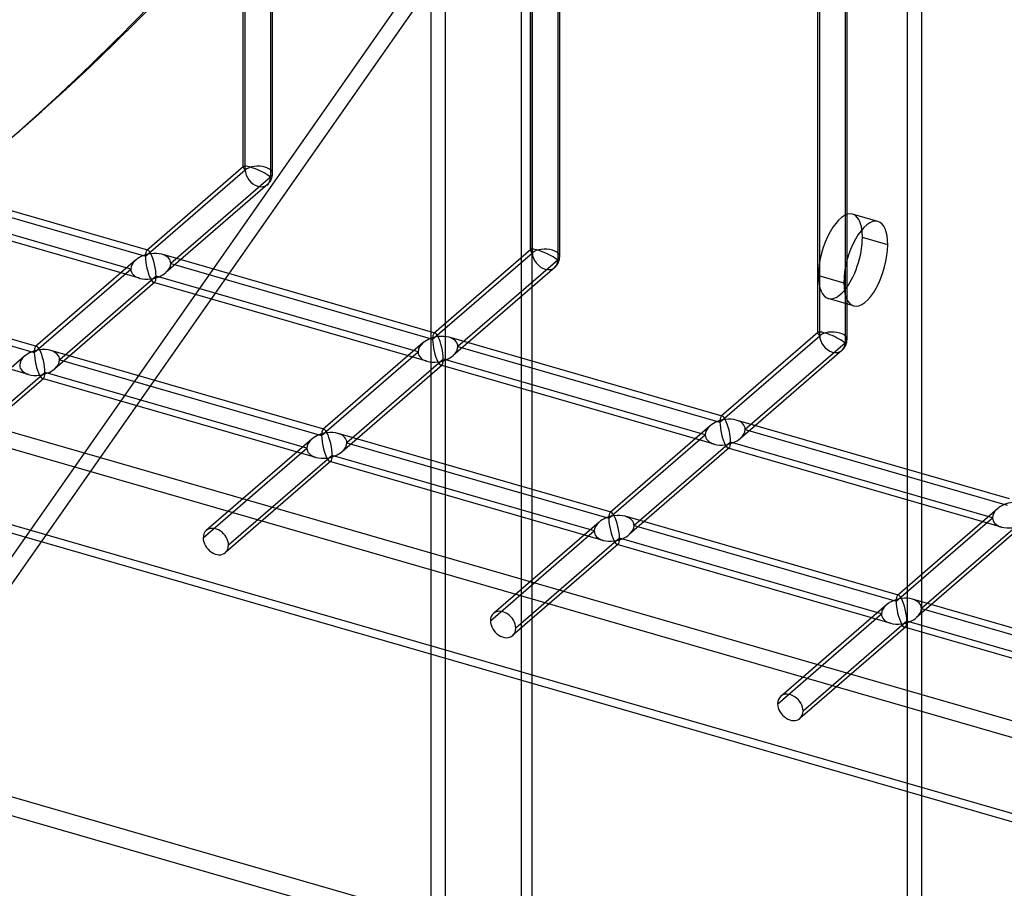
# Model space of a CAD drawing. Header units: millimetres. Extents: x -766 to 748, y -857 to 897.
# Tile 12 of 87: x 410 to 578, y -661 to -512. Entities that reach past the tile are written whole.
import ezdxf

# ---------------------------------------------------------------- set-up
doc = ezdxf.new("R2010")
doc.units = ezdxf.units.MM
doc.layers.add('MAIN-1', color=7, linetype='Continuous')
doc.layers.add('MAIN-2', color=7, linetype='Continuous')

msp = doc.modelspace()

# ---------------------------------------------------------------- linework, layer by layer
at = {"layer": 'MAIN-1'}
for p, q in [((497.56, -856.66), (497.56, 338.45)), ((480.24, 326.13), (480.24, -834.34)), ((390.28, -630.34), (480.24, -501.81)), ((479.89, -506.86), (393.43, -630.39)), ((558.31, -550.74), (553.98, -549.49)), ((480.24, -665.75), (395.9, -641.4))]:
    msp.add_line(p, q, dxfattribs=at)
for centre, major_axis, start_param, end_param in [((554.56, -553.98), (2.08, 7.21), 0.000007, 2.158799), ((550.23, -552.73), (-2.08, -7.21), 2.158799, 2.374718), ((554.56, -553.98), (2.08, 7.21), -0.982794, 0.000007), ((550.23, -552.73), (-2.08, -7.21), 0.766875, 2.158799), ((554.56, -553.98), (2.08, 7.21), -3.141586, -0.982794), ((554.56, -553.98), (2.08, 7.21), 2.158799, 3.141599)]:
    msp.add_ellipse(centre, major_axis=major_axis, ratio=0.433013, start_param=start_param, end_param=end_param, dxfattribs=at)
at = {"layer": 'MAIN-2'}
for p, q in [((495.73, -848.91), (495.73, 337.54)), ((482.74, -832.17), (482.74, 328.3)), ((564.13, -789.68), (564.13, 218.37)), ((561.63, 216.21), (561.63, -791.84)), ((-480.24, -326.13), (680.24, -661.13)), ((677.74, -663.3), (-482.74, -328.3)), ((-674.06, -335.76), (482.09, -669.51)), ((690.73, -680.04), (-495.73, -337.54)), ((697.56, -683.45), (-497.56, -338.45)), ((448.53, -537.96), (448.53, -441.97)), ((497.27, -551.67), (497.27, -456.47)), ((497.61, -552.12), (497.61, -456.14)), ((501.94, -457.39), (501.94, -553.37)), ((502.27, -552.75), (502.27, -456.47)), ((546.35, -565.83), (546.35, -470.64)), ((546.68, -566.29), (546.68, -470.3)), ((551.35, -566.91), (551.35, -470.64)), ((551.01, -471.55), (551.01, -567.54)), ((452.86, -486.55), (452.86, -539.21)), ((453.2, -538.58), (453.2, -486.14)), ((448.2, -537.5), (448.2, -490.72)), ((431.89, -551.68), (385.22, -538.21)), ((431.48, -552.72), (448.53, -537.96)), ((448.24, -537.4), (431.71, -551.72)), ((386.74, -539.81), (431.48, -552.72)), ((452.86, -539.21), (435.81, -553.97)), ((452.33, -540.47), (434.98, -555.5)), ((430.5, -556.48), (383.83, -543.01)), ((428.98, -554.89), (384.24, -541.97)), ((556.64, -546.78), (552.31, -545.53)), ((497.32, -551.57), (480.78, -565.89)), ((429.82, -553.36), (412.73, -568.15)), ((480.97, -565.85), (434.29, -552.37)), ((480.56, -566.89), (497.61, -552.12)), ((501.94, -553.37), (484.89, -568.14)), ((412.92, -568.11), (366.24, -554.64)), ((412.51, -569.16), (428.98, -554.89)), ((435.81, -553.97), (480.56, -566.89)), ((501.41, -554.64), (484.05, -569.67)), ((367.76, -556.24), (412.51, -569.16)), ((433.31, -556.14), (416.84, -570.4)), ((478.06, -569.05), (433.31, -556.14)), ((546.48, -555.98), (550.81, -557.23)), ((433.09, -557.14), (416, -571.93)), ((479.58, -570.65), (432.91, -557.18)), ((411.53, -572.92), (364.86, -559.44)), ((552.48, -561.19), (548.15, -559.94)), ((530.04, -580.01), (483.37, -566.54)), ((529.63, -581.06), (546.68, -566.29)), ((546.39, -565.73), (529.86, -580.06)), ((478.89, -567.52), (461.81, -582.32)), ((484.89, -568.14), (529.63, -581.06)), ((551.01, -567.54), (533.96, -582.31)), ((410.84, -569.79), (392.81, -585.41)), ((461.99, -582.28), (415.32, -568.81)), ((461.58, -583.32), (478.06, -569.05)), ((550.48, -568.8), (533.13, -583.83)), ((416.84, -570.4), (461.58, -583.32)), ((482.16, -571.3), (465.08, -586.1)), ((482.39, -570.3), (465.91, -584.57)), ((528.65, -584.82), (481.98, -571.34)), ((527.13, -583.22), (482.39, -570.3)), ((414.12, -573.57), (396.08, -589.18)), ((414.34, -572.57), (396.61, -587.92)), ((459.08, -585.49), (414.34, -572.57)), ((460.6, -587.08), (413.93, -573.61)), ((527.97, -581.69), (510.88, -596.49)), ((579.12, -594.18), (532.44, -580.71)), ((511.07, -596.45), (464.39, -582.97)), ((510.66, -597.49), (527.13, -583.22)), ((533.96, -582.31), (578.71, -595.22)), ((459.92, -583.96), (441.89, -599.57)), ((465.91, -584.57), (510.66, -597.49)), ((531.46, -584.47), (514.99, -598.74)), ((576.21, -597.39), (531.46, -584.47)), ((441.36, -600.84), (459.08, -585.49)), ((463.41, -586.74), (445.69, -602.09)), ((508.16, -599.65), (463.41, -586.74)), ((531.24, -585.47), (514.15, -600.27)), ((577.73, -598.98), (531.06, -585.51)), ((463.19, -587.74), (445.16, -603.35)), ((509.68, -601.25), (463.01, -587.78)), ((560.14, -610.61), (513.47, -597.14)), ((577.04, -595.86), (559.96, -610.65)), ((508.99, -598.12), (490.96, -613.74)), ((514.99, -598.74), (559.73, -611.66)), ((559.73, -611.66), (576.21, -597.39)), ((580.54, -598.64), (564.06, -612.9)), ((490.43, -615), (508.16, -599.65)), ((580.31, -599.64), (563.23, -614.43)), ((512.26, -601.9), (494.23, -617.52)), ((512.49, -600.9), (494.76, -616.25)), ((558.75, -615.42), (512.08, -601.94)), ((557.23, -613.82), (512.49, -600.9)), ((558.07, -612.29), (540.04, -627.91)), ((609.22, -624.78), (562.54, -611.31)), ((539.51, -629.17), (557.23, -613.82)), ((564.06, -612.9), (608.81, -625.82)), ((561.56, -615.07), (543.84, -630.42)), ((606.31, -627.99), (561.56, -615.07)), ((561.34, -616.07), (543.31, -631.68)), ((607.83, -629.58), (561.16, -616.11))]:
    msp.add_line(p, q, dxfattribs=at)
for centre, start, end in [((450.7, -538.58), 310.8971, 359.9974), ((499.77, -552.75), 310.8969, 359.9972), ((548.85, -566.91), 310.8972, 359.9973)]:
    msp.add_arc(centre, 2.5, start, end, dxfattribs=at)
for centre, major_axis, ratio, start_param, end_param in [((-29.1, -25.2), (-438.62, 506.47), 0.75, 3.141593, 3.855317), ((-31.6, -27.37), (438.62, -506.47), 0.75, 0, 0.119522), ((450.7, -538.58), (-2.49, 1.14), 0.208712, -0.092118, 0.095097), ((450.7, -538.58), (-2.49, 1.14), 0.208712, 0.095097, 0.618662), ((450.7, -538.58), (-2.49, 1.14), 0.208712, -2.522931, -0.092118), ((450.7, -538.58), (-2.5, 0), 0.5, -2.094395, -0.523599), ((450.7, -538.58), (1.64, -1.89), 0.75, -2.427868, 0.713724), ((450.7, -538.58), (-2.5, 0), 0.5, 2.617994, 4.18879), ((550.23, -552.73), (-2.08, -7.21), 0.433013, -3.141586, -0.982794), ((550.23, -552.73), (-2.08, -7.21), 0.433013, 2.374718, 3.141599), ((432.4, -554.43), (-0.6, 2.75), 0.249311, 0.132826, 0.848259), ((432.4, -554.43), (-0.6, 2.75), 0.249311, -0.13718, 0.132826), ((432.4, -554.43), (-0.6, 2.75), 0.249311, -0.722537, -0.13718), ((499.77, -552.75), (-2.49, 1.14), 0.208712, -0.092118, 0.095097), ((499.77, -552.75), (-2.49, 1.14), 0.208712, 0.095097, 0.618662), ((499.77, -552.75), (-2.49, 1.14), 0.208712, -2.522931, -0.092118), ((499.77, -552.75), (-2.5, 0), 0.5, -2.094395, -0.523599), ((499.77, -552.75), (-2.5, 0), 0.5, 2.617994, 4.18879), ((432.4, -554.43), (3.38, 0.74), 0.615841, 2.291625, 3.007058), ((432.4, -554.43), (3.38, 0.74), 0.615841, 1.436262, 2.291625), ((432.4, -554.43), (-0.6, 2.75), 0.249311, 0.848259, 2.419055), ((432.4, -554.43), (3.38, 0.74), 0.615841, 0.850904, 1.436262), ((432.4, -554.43), (-0.6, 2.75), 0.249311, -2.293334, -0.722537), ((432.4, -554.43), (3.38, 0.74), 0.615841, -0.134535, 0.850904), ((499.77, -552.75), (1.64, -1.89), 0.75, -2.427868, 0.713724), ((432.4, -554.43), (3.38, 0.74), 0.615841, 3.007058, 3.992497), ((432.4, -554.43), (3.38, 0.74), 0.615841, -0.849968, -0.134535), ((432.4, -554.43), (3.38, 0.74), 0.615841, -2.290689, -1.705331), ((432.4, -554.43), (3.38, 0.74), 0.615841, -1.705331, -0.849968), ((432.4, -554.43), (-0.6, 2.75), 0.249311, 2.419055, 3.004413), ((432.4, -554.43), (-0.6, 2.75), 0.249311, -3.008767, -2.293334), ((550.23, -552.73), (-2.08, -7.21), 0.433013, -0.982794, 0.000007), ((432.4, -554.43), (-0.6, 2.75), 0.249311, 3.004413, 3.274419), ((550.23, -552.73), (-2.08, -7.21), 0.433013, 0.000007, 0.766875), ((481.47, -568.6), (3.38, 0.74), 0.615841, 1.436262, 2.291625), ((481.47, -568.6), (-0.6, 2.75), 0.249311, 0.132826, 0.848259), ((481.47, -568.6), (-0.6, 2.75), 0.249311, -0.13718, 0.132826), ((481.47, -568.6), (-0.6, 2.75), 0.249311, -0.722537, -0.13718), ((481.47, -568.6), (3.38, 0.74), 0.615841, 0.850904, 1.436262), ((481.47, -568.6), (-0.6, 2.75), 0.249311, -2.293334, -0.722537), ((481.47, -568.6), (3.38, 0.74), 0.615841, -0.134535, 0.850904), ((548.85, -566.91), (-2.49, 1.14), 0.208712, -0.092118, 0.095097), ((548.85, -566.91), (-2.49, 1.14), 0.208712, 0.095097, 0.618662), ((548.85, -566.91), (-2.49, 1.14), 0.208712, -2.522931, -0.092118), ((548.85, -566.91), (-2.5, 0), 0.5, -2.094395, -0.523599), ((548.85, -566.91), (1.64, -1.89), 0.75, -2.427868, 0.713724), ((548.85, -566.91), (-2.5, 0), 0.5, 2.617994, 4.18879), ((413.42, -570.86), (-0.6, 2.75), 0.249311, 0.132826, 0.848259), ((413.42, -570.86), (-0.6, 2.75), 0.249311, -0.13718, 0.132826), ((413.42, -570.86), (-0.6, 2.75), 0.249311, -0.722537, -0.13718), ((481.47, -568.6), (3.38, 0.74), 0.615841, 2.291625, 3.007058), ((481.47, -568.6), (-0.6, 2.75), 0.249311, 0.848259, 2.419055), ((481.47, -568.6), (3.38, 0.74), 0.615841, -0.849968, -0.134535), ((413.42, -570.86), (3.38, 0.74), 0.615841, 2.291625, 3.007058), ((413.42, -570.86), (3.38, 0.74), 0.615841, 1.436262, 2.291625), ((413.42, -570.86), (-0.6, 2.75), 0.249311, 0.848259, 2.419055), ((413.42, -570.86), (3.38, 0.74), 0.615841, 0.850904, 1.436262), ((413.42, -570.86), (-0.6, 2.75), 0.249311, -2.293334, -0.722537), ((413.42, -570.86), (3.38, 0.74), 0.615841, -0.134535, 0.850904), ((481.47, -568.6), (3.38, 0.74), 0.615841, 3.007058, 3.992497), ((481.47, -568.6), (3.38, 0.74), 0.615841, -1.705331, -0.849968), ((413.42, -570.86), (3.38, 0.74), 0.615841, 3.007058, 3.992497), ((413.42, -570.86), (3.38, 0.74), 0.615841, -0.849968, -0.134535), ((481.47, -568.6), (3.38, 0.74), 0.615841, -2.290689, -1.705331), ((481.47, -568.6), (-0.6, 2.75), 0.249311, 2.419055, 3.004413), ((481.47, -568.6), (-0.6, 2.75), 0.249311, 3.004413, 3.274419), ((481.47, -568.6), (-0.6, 2.75), 0.249311, -3.008767, -2.293334), ((413.42, -570.86), (3.38, 0.74), 0.615841, -2.290689, -1.705331), ((413.42, -570.86), (3.38, 0.74), 0.615841, -1.705331, -0.849968), ((413.42, -570.86), (-0.6, 2.75), 0.249311, 2.419055, 3.004413), ((413.42, -570.86), (-0.6, 2.75), 0.249311, 3.004413, 3.274419), ((413.42, -570.86), (-0.6, 2.75), 0.249311, -3.008767, -2.293334), ((530.55, -582.76), (-0.6, 2.75), 0.249311, 0.132826, 0.848259), ((530.55, -582.76), (-0.6, 2.75), 0.249311, -0.13718, 0.132826), ((530.55, -582.76), (-0.6, 2.75), 0.249311, -0.722537, -0.13718), ((530.55, -582.76), (3.38, 0.74), 0.615841, 2.291625, 3.007058), ((530.55, -582.76), (3.38, 0.74), 0.615841, 1.436262, 2.291625), ((530.55, -582.76), (-0.6, 2.75), 0.249311, 0.848259, 2.419055), ((530.55, -582.76), (3.38, 0.74), 0.615841, 0.850904, 1.436262), ((530.55, -582.76), (-0.6, 2.75), 0.249311, -2.293334, -0.722537), ((530.55, -582.76), (3.38, 0.74), 0.615841, -0.134535, 0.850904), ((462.5, -585.03), (3.38, 0.74), 0.615841, 1.436262, 2.291625), ((462.5, -585.03), (-0.6, 2.75), 0.249311, 0.132826, 0.848259), ((462.5, -585.03), (-0.6, 2.75), 0.249311, 0.848259, 2.419055), ((462.5, -585.03), (-0.6, 2.75), 0.249311, -0.13718, 0.132826), ((462.5, -585.03), (-0.6, 2.75), 0.249311, -0.722537, -0.13718), ((462.5, -585.03), (3.38, 0.74), 0.615841, 0.850904, 1.436262), ((462.5, -585.03), (-0.6, 2.75), 0.249311, -2.293334, -0.722537), ((462.5, -585.03), (3.38, 0.74), 0.615841, -0.134535, 0.850904), ((530.55, -582.76), (3.38, 0.74), 0.615841, 3.007058, 3.992497), ((530.55, -582.76), (3.38, 0.74), 0.615841, -0.849968, -0.134535), ((462.5, -585.03), (3.38, 0.74), 0.615841, 2.291625, 3.007058), ((462.5, -585.03), (3.38, 0.74), 0.615841, -0.849968, -0.134535), ((530.55, -582.76), (3.38, 0.74), 0.615841, -2.290689, -1.705331), ((530.55, -582.76), (3.38, 0.74), 0.615841, -1.705331, -0.849968), ((530.55, -582.76), (-0.6, 2.75), 0.249311, 2.419055, 3.004413), ((530.55, -582.76), (-0.6, 2.75), 0.249311, -3.008767, -2.293334), ((462.5, -585.03), (3.38, 0.74), 0.615841, 3.007058, 3.992497), ((462.5, -585.03), (3.38, 0.74), 0.615841, -1.705331, -0.849968), ((462.5, -585.03), (-0.6, 2.75), 0.249311, -3.008767, -2.293334), ((530.55, -582.76), (-0.6, 2.75), 0.249311, 3.004413, 3.274419), ((462.5, -585.03), (3.38, 0.74), 0.615841, -2.290689, -1.705331), ((462.5, -585.03), (-0.6, 2.75), 0.249311, 2.419055, 3.004413), ((462.5, -585.03), (-0.6, 2.75), 0.249311, 3.004413, 3.274419), ((579.62, -596.93), (3.38, 0.74), 0.615841, 1.436262, 2.291625), ((511.57, -599.2), (3.38, 0.74), 0.615841, 1.436262, 2.291625), ((511.57, -599.2), (-0.6, 2.75), 0.249311, 0.132826, 0.848259), ((511.57, -599.2), (-0.6, 2.75), 0.249311, -0.13718, 0.132826), ((511.57, -599.2), (-0.6, 2.75), 0.249311, -0.722537, -0.13718), ((511.57, -599.2), (3.38, 0.74), 0.615841, 0.850904, 1.436262), ((511.57, -599.2), (-0.6, 2.75), 0.249311, -2.293334, -0.722537), ((511.57, -599.2), (3.38, 0.74), 0.615841, -0.134535, 0.850904), ((579.62, -596.93), (3.38, 0.74), 0.615841, 2.291625, 3.007058), ((511.57, -599.2), (3.38, 0.74), 0.615841, 2.291625, 3.007058), ((511.57, -599.2), (-0.6, 2.75), 0.249311, 0.848259, 2.419055), ((511.57, -599.2), (3.38, 0.74), 0.615841, -0.849968, -0.134535), ((579.62, -596.93), (3.38, 0.74), 0.615841, 3.007058, 3.992497), ((443.52, -601.46), (-1.64, 1.89), 0.75, 0.000079, 0.713724), ((443.52, -601.46), (-1.64, 1.89), 0.75, -2.427868, 0.000079), ((511.57, -599.2), (3.38, 0.74), 0.615841, 3.007058, 3.992497), ((511.57, -599.2), (3.38, 0.74), 0.615841, -1.705331, -0.849968), ((579.62, -596.93), (3.38, 0.74), 0.615841, -2.290689, -1.705331), ((443.52, -601.46), (-1.64, 1.89), 0.75, 0.713724, 3.141672), ((443.52, -601.46), (-1.64, 1.89), 0.75, -3.141514, -2.427868), ((511.57, -599.2), (3.38, 0.74), 0.615841, -2.290689, -1.705331), ((511.57, -599.2), (-0.6, 2.75), 0.249311, 2.419055, 3.004413), ((511.57, -599.2), (-0.6, 2.75), 0.249311, 3.004413, 3.274419), ((511.57, -599.2), (-0.6, 2.75), 0.249311, -3.008767, -2.293334), ((560.65, -613.36), (-0.6, 2.75), 0.249311, -0.13718, 0.132826), ((560.65, -613.36), (3.38, 0.74), 0.615841, 2.291625, 3.007058), ((560.65, -613.36), (3.38, 0.74), 0.615841, 1.436262, 2.291625), ((560.65, -613.36), (-0.6, 2.75), 0.249311, 0.132826, 0.848259), ((560.65, -613.36), (-0.6, 2.75), 0.249311, 0.848259, 2.419055), ((560.65, -613.36), (-0.6, 2.75), 0.249311, -0.722537, -0.13718), ((560.65, -613.36), (3.38, 0.74), 0.615841, 0.850904, 1.436262), ((560.65, -613.36), (-0.6, 2.75), 0.249311, -2.293334, -0.722537), ((560.65, -613.36), (3.38, 0.74), 0.615841, -0.134535, 0.850904), ((492.6, -615.63), (-1.64, 1.89), 0.75, 0.000079, 0.713724), ((492.6, -615.63), (-1.64, 1.89), 0.75, -2.427868, 0.000079), ((560.65, -613.36), (3.38, 0.74), 0.615841, 3.007058, 3.992497), ((560.65, -613.36), (3.38, 0.74), 0.615841, -0.849968, -0.134535), ((492.6, -615.63), (-1.64, 1.89), 0.75, 0.713724, 3.141672), ((560.65, -613.36), (3.38, 0.74), 0.615841, -2.290689, -1.705331), ((560.65, -613.36), (3.38, 0.74), 0.615841, -1.705331, -0.849968), ((560.65, -613.36), (-0.6, 2.75), 0.249311, 2.419055, 3.004413), ((560.65, -613.36), (-0.6, 2.75), 0.249311, -3.008767, -2.293334), ((492.6, -615.63), (-1.64, 1.89), 0.75, -3.141514, -2.427868), ((560.65, -613.36), (-0.6, 2.75), 0.249311, 3.004413, 3.274419), ((541.67, -629.79), (-1.64, 1.89), 0.75, -2.427868, 0.000079), ((541.67, -629.79), (-1.64, 1.89), 0.75, 0.000079, 0.713724), ((541.67, -629.79), (-1.64, 1.89), 0.75, 0.713724, 3.141672), ((541.67, -629.79), (-1.64, 1.89), 0.75, -3.141514, -2.427868)]:
    msp.add_ellipse(centre, major_axis=major_axis, ratio=ratio, start_param=start_param, end_param=end_param, dxfattribs=at)

doc.saveas('drawing.dxf')
